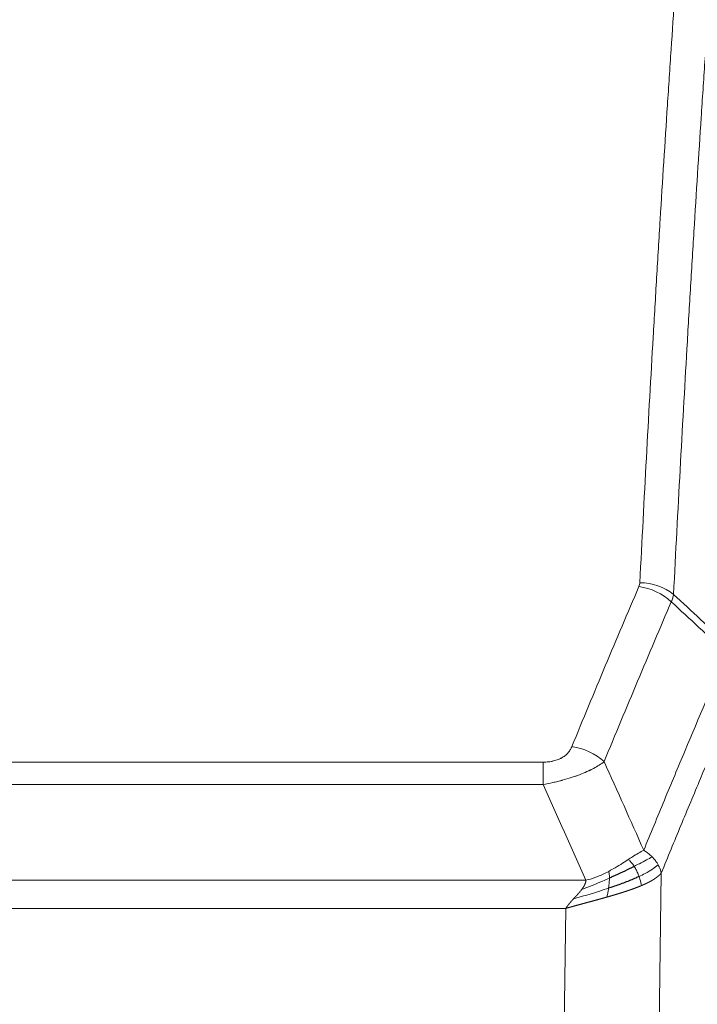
# Model space of a CAD drawing. Header units: inches. Extents: x 0 to 23760, y -13 to 16800.
# Tile 242 of 256: x 17281 to 17419, y 13836 to 14036. Entities that reach past the tile are written whole.
import ezdxf

# ---------------------------------------------------------------- set-up
doc = ezdxf.new("R2010")
doc.units = ezdxf.units.IN
doc.layers.add('1', color=7, linetype='Continuous', true_color=0xffffff)

msp = doc.modelspace()

# ---------------------------------------------------------------- linework, layer by layer
at = {"layer": '1', "color": 110, "linetype": 'Continuous', "lineweight": 13}
for p, q in [((17182.722, 13885.067), (17388.064, 13885.067)), ((17388.064, 13880.503), (17388.064, 13885.067)), ((17388.064, 13880.503), (17182.722, 13880.503)), ((17412.115, 13862.469), (17411.157, 13786.819)), ((17173.99, 13861.024), (17396.796, 13861.024)), ((17392.683, 13855.28), (17178.103, 13855.28)), ((17391.715, 13778.784), (17392.683, 13855.28))]:
    msp.add_line(p, q, dxfattribs=at)
for centre, major_axis, ratio, start_param, end_param in [((17407.76, 13913.319), (-9.987, 0.512), 0.8285973, 3.9974013, 4.7548106), ((17407.573, 13912.527), (-9.188, 3.948), 0.8056434, 4.2999866, 5.045624), ((17393.911, 13880.065), (9.245, -3.812), 0.7933159, 1.14397, 1.886928)]:
    msp.add_ellipse(centre, major_axis=major_axis, ratio=ratio, start_param=start_param, end_param=end_param, dxfattribs=at)
for points, knots in [([(17407.76, 13921.608), (17408.198, 13930.187), (17409.088, 13947.105), (17410.009, 13963.547), (17410.711, 13975.7), (17410.947, 13979.721), (17411.422, 13987.704), (17411.662, 13991.666), (17412.388, 14003.461), (17412.879, 14011.203), (17413.502, 14020.727), (17413.628, 14022.624), (17413.879, 14026.403), (17414.257, 14032.047), (17414.64, 14037.621), (17415.41, 14048.676), (17416.453, 14063.165), (17418.06, 14084.149), (17419.161, 14097.64), (17419.718, 14104.259)], [0, 0, 0, 0, 0.125, 0.25, 0.25, 0.3125, 0.3125, 0.375, 0.375, 0.5, 0.5, 0.53125, 0.53125, 0.5625, 0.625, 0.625, 0.75, 0.875, 1, 1, 1, 1]), ([(17426.602, 14101.67), (17426.044, 14095.058), (17424.941, 14081.583), (17423.332, 14060.623), (17422.288, 14046.15), (17421.516, 14035.109), (17421.133, 14029.541), (17420.755, 14023.903), (17420.503, 14020.129), (17420.378, 14018.234), (17419.753, 14008.721), (17419.261, 14000.988), (17418.535, 13989.207), (17418.295, 13985.25), (17417.818, 13977.277), (17417.582, 13973.26), (17416.879, 13961.122), (17415.957, 13944.699), (17415.066, 13927.8), (17414.628, 13919.232)], [0, 0, 0, 0, 0.125, 0.25, 0.375, 0.375, 0.4375, 0.46875, 0.46875, 0.5, 0.5, 0.625, 0.625, 0.6875, 0.6875, 0.75, 0.75, 0.875, 1, 1, 1, 1]), ([(17407.76, 13921.608), (17407.753, 13921.474), (17407.734, 13921.34), (17407.672, 13921.075), (17407.628, 13920.944), (17407.573, 13920.813)], [0, 0, 0, 0, 0.5, 0.5, 1, 1, 1, 1]), ([(17393.911, 13888.221), (17395.045, 13890.982), (17396.18, 13893.732), (17398.453, 13899.21), (17399.59, 13901.937), (17403.006, 13910.086), (17405.287, 13915.472), (17407.573, 13920.813)], [0, 0, 0, 0, 0.25, 0.25, 0.5, 0.5, 1, 1, 1, 1]), ([(17414.169, 13917.726), (17411.881, 13912.39), (17409.597, 13907.008), (17406.177, 13898.867), (17405.038, 13896.142), (17402.763, 13890.67), (17401.627, 13887.922), (17400.491, 13885.163)], [0, 0, 0, 0, 0.5, 0.5, 0.75, 0.75, 1, 1, 1, 1]), ([(17408.559, 13867.115), (17409.956, 13870.53), (17411.356, 13873.928), (17414.158, 13880.69), (17415.561, 13884.054), (17419.774, 13894.093), (17422.59, 13900.717), (17425.412, 13907.272)], [0, 0, 0, 0, 0.25, 0.25, 0.5, 0.5, 1, 1, 1, 1]), ([(17428.157, 13900.614), (17425.472, 13894.381), (17422.792, 13888.086), (17418.781, 13878.55), (17417.446, 13875.355), (17414.778, 13868.936), (17413.446, 13865.71), (17412.115, 13862.469)], [0, 0, 0, 0, 0.5, 0.5, 0.75, 0.75, 1, 1, 1, 1]), ([(17393.911, 13888.221), (17393.89, 13888.17), (17393.868, 13888.119), (17393.822, 13888.017), (17393.798, 13887.966), (17393.722, 13887.815), (17393.668, 13887.715), (17393.55, 13887.517), (17393.487, 13887.42), (17393.35, 13887.227), (17393.277, 13887.132), (17393.119, 13886.944), (17393.035, 13886.851), (17392.9, 13886.715), (17392.854, 13886.669), (17392.757, 13886.58), (17392.707, 13886.535), (17392.554, 13886.404), (17392.446, 13886.32), (17392.218, 13886.157), (17392.098, 13886.078), (17391.908, 13885.965), (17391.811, 13885.91), (17391.71, 13885.856), (17391.642, 13885.821), (17391.607, 13885.804), (17391.433, 13885.718), (17391.289, 13885.655), (17390.842, 13885.478), (17390.525, 13885.379), (17390.105, 13885.279), (17390.019, 13885.26), (17389.847, 13885.225), (17389.76, 13885.209), (17389.498, 13885.165), (17389.322, 13885.141), (17388.967, 13885.104), (17388.789, 13885.09), (17388.428, 13885.071), (17388.247, 13885.067), (17388.064, 13885.067)], [0, 0, 0, 0, 0.03125, 0.03125, 0.0625, 0.0625, 0.125, 0.125, 0.1875, 0.1875, 0.25, 0.25, 0.3125, 0.3125, 0.34375, 0.34375, 0.375, 0.375, 0.4375, 0.4375, 0.5, 0.5, 0.53125, 0.546875, 0.546875, 0.5625, 0.5625, 0.625, 0.625, 0.75, 0.75, 0.78125, 0.78125, 0.8125, 0.8125, 0.875, 0.875, 0.9375, 0.9375, 1, 1, 1, 1]), ([(17400.491, 13885.163), (17400.194, 13884.93), (17399.867, 13884.699), (17399.154, 13884.242), (17398.768, 13884.015), (17398.14, 13883.679), (17397.868, 13883.54), (17397.582, 13883.401), (17397.467, 13883.346), (17397.409, 13883.318), (17397.234, 13883.236), (17397.115, 13883.181), (17396.513, 13882.91), (17396.003, 13882.699), (17395.331, 13882.443), (17395.195, 13882.393), (17394.988, 13882.317), (17394.918, 13882.292), (17394.779, 13882.242), (17394.709, 13882.218), (17394.356, 13882.095), (17394.07, 13881.999), (17393.193, 13881.718), (17392.589, 13881.54), (17391.885, 13881.351), (17391.807, 13881.33), (17391.649, 13881.289), (17391.57, 13881.268), (17391.332, 13881.207), (17391.172, 13881.167), (17390.693, 13881.05), (17390.37, 13880.974), (17389.395, 13880.757), (17388.735, 13880.624), (17388.064, 13880.503)], [0, 0, 0, 0, 0.125, 0.125, 0.25, 0.25, 0.3125, 0.328125, 0.328125, 0.34375, 0.34375, 0.375, 0.375, 0.5, 0.5, 0.53125, 0.53125, 0.546875, 0.546875, 0.5625, 0.5625, 0.625, 0.625, 0.75, 0.75, 0.765625, 0.765625, 0.78125, 0.78125, 0.8125, 0.8125, 0.875, 0.875, 1, 1, 1, 1]), ([(17408.559, 13867.115), (17407.865, 13866.788), (17407.099, 13866.322), (17405.972, 13865.602), (17405.682, 13865.414), (17405.383, 13865.22)], [0, 0, 0, 0, 0.75, 0.75, 1, 1, 1, 1]), ([(17410.265, 13865.771), (17410.143, 13865.894), (17410.015, 13866.016), (17409.682, 13866.311), (17409.472, 13866.483), (17409.03, 13866.81), (17408.799, 13866.967), (17408.559, 13867.115)], [0, 0, 0, 0, 0.25, 0.25, 0.625, 0.625, 1, 1, 1, 1]), ([(17405.383, 13865.22), (17405.234, 13865.123), (17405.082, 13865.025), (17404.468, 13864.628), (17403.988, 13864.321), (17402.994, 13863.707), (17402.48, 13863.4), (17401.772, 13863.005), (17401.594, 13862.908), (17401.414, 13862.812)], [0, 0, 0, 0, 0.125, 0.125, 0.5, 0.5, 0.875, 0.875, 1, 1, 1, 1]), ([(17406.607, 13863.84), (17406.509, 13863.995), (17406.407, 13864.143), (17406.15, 13864.487), (17405.993, 13864.671), (17405.682, 13864.986), (17405.529, 13865.118), (17405.383, 13865.22)], [0, 0, 0, 0, 0.25, 0.25, 0.625, 0.625, 1, 1, 1, 1]), ([(17410.265, 13865.771), (17409.567, 13865.388), (17408.696, 13864.916), (17407.335, 13864.21), (17406.979, 13864.027), (17406.607, 13863.84)], [0, 0, 0, 0, 0.75, 0.75, 1, 1, 1, 1]), ([(17411.476, 13864.182), (17411.437, 13864.252), (17411.397, 13864.321), (17411.229, 13864.597), (17411.09, 13864.801), (17410.786, 13865.199), (17410.622, 13865.394), (17410.387, 13865.646), (17410.327, 13865.709), (17410.265, 13865.771)], [0, 0, 0, 0, 0.125, 0.125, 0.5, 0.5, 0.875, 0.875, 1, 1, 1, 1]), ([(17407.593, 13861.767), (17407.562, 13861.855), (17407.53, 13861.944), (17407.396, 13862.301), (17407.282, 13862.572), (17407.033, 13863.1), (17406.897, 13863.358), (17406.705, 13863.683), (17406.657, 13863.762), (17406.607, 13863.84)], [0, 0, 0, 0, 0.125, 0.125, 0.5, 0.5, 0.875, 0.875, 1, 1, 1, 1]), ([(17411.476, 13864.182), (17410.863, 13863.598), (17409.968, 13862.99), (17408.438, 13862.175), (17408.028, 13861.971), (17407.593, 13861.767)], [0, 0, 0, 0, 0.75, 0.75, 1, 1, 1, 1]), ([(17412.115, 13862.469), (17412.031, 13862.903), (17411.889, 13863.336), (17411.626, 13863.903), (17411.554, 13864.043), (17411.476, 13864.182)], [0, 0, 0, 0, 0.75, 0.75, 1, 1, 1, 1]), ([(17401.564, 13861.443), (17401.106, 13861.239), (17400.643, 13861.035), (17398.772, 13860.23), (17397.335, 13859.647), (17395.925, 13859.125)], [0, 0, 0, 0, 0.25, 0.25, 1, 1, 1, 1]), ([(17401.414, 13862.812), (17401.053, 13862.62), (17400.686, 13862.435), (17399.192, 13861.732), (17398.016, 13861.289), (17396.796, 13861.024)], [0, 0, 0, 0, 0.25, 0.25, 1, 1, 1, 1]), ([(17401.395, 13859.382), (17401.407, 13859.47), (17401.419, 13859.557), (17401.464, 13859.91), (17401.492, 13860.179), (17401.536, 13860.704), (17401.551, 13860.962), (17401.561, 13861.286), (17401.563, 13861.365), (17401.564, 13861.443)], [0, 0, 0, 0, 0.125, 0.125, 0.5, 0.5, 0.875, 0.875, 1, 1, 1, 1]), ([(17401.564, 13861.443), (17401.566, 13861.598), (17401.564, 13861.746), (17401.551, 13862.089), (17401.535, 13862.273), (17401.486, 13862.585), (17401.454, 13862.714), (17401.414, 13862.812)], [0, 0, 0, 0, 0.25, 0.25, 0.625, 0.625, 1, 1, 1, 1]), ([(17408.083, 13859.921), (17408.012, 13860.282), (17407.913, 13860.741), (17407.711, 13861.416), (17407.655, 13861.59), (17407.593, 13861.767)], [0, 0, 0, 0, 0.75, 0.75, 1, 1, 1, 1]), ([(17412.115, 13862.469), (17412.109, 13862.462), (17412.097, 13862.448), (17412.079, 13862.426), (17412.061, 13862.405), (17412.042, 13862.384), (17412.024, 13862.362), (17412.005, 13862.341), (17411.986, 13862.32), (17411.967, 13862.299), (17411.948, 13862.278), (17411.928, 13862.258), (17411.909, 13862.237), (17411.889, 13862.216), (17411.869, 13862.196), (17411.849, 13862.175), (17411.829, 13862.155), (17411.808, 13862.135), (17411.788, 13862.114), (17411.767, 13862.094), (17411.746, 13862.074), (17411.725, 13862.054), (17411.704, 13862.034), (17411.683, 13862.015), (17411.662, 13861.995), (17411.64, 13861.975), (17411.619, 13861.956), (17411.597, 13861.937), (17411.575, 13861.917), (17411.553, 13861.898), (17411.531, 13861.879), (17411.509, 13861.86), (17411.486, 13861.841), (17411.464, 13861.822), (17411.441, 13861.803), (17411.419, 13861.784), (17411.396, 13861.766), (17411.373, 13861.747), (17411.35, 13861.729), (17411.327, 13861.71), (17411.304, 13861.692), (17411.281, 13861.674), (17411.258, 13861.656), (17411.234, 13861.637), (17411.211, 13861.619), (17411.187, 13861.602), (17411.164, 13861.584), (17411.14, 13861.566), (17411.116, 13861.548), (17411.092, 13861.531), (17411.068, 13861.513), (17411.044, 13861.496), (17411.02, 13861.479), (17410.996, 13861.462), (17410.972, 13861.444), (17410.948, 13861.427), (17410.923, 13861.41), (17410.899, 13861.394), (17410.875, 13861.377), (17410.85, 13861.36), (17410.826, 13861.343), (17410.801, 13861.327), (17410.776, 13861.31), (17410.752, 13861.294), (17410.727, 13861.278), (17410.702, 13861.261), (17410.678, 13861.245), (17410.653, 13861.229), (17410.628, 13861.213), (17410.603, 13861.197), (17410.578, 13861.182), (17410.553, 13861.166), (17410.528, 13861.15), (17410.503, 13861.135), (17410.479, 13861.119), (17410.454, 13861.104), (17410.429, 13861.088), (17410.403, 13861.073), (17410.378, 13861.058), (17410.353, 13861.043), (17410.328, 13861.028), (17410.303, 13861.013), (17410.278, 13860.998), (17410.253, 13860.983), (17410.228, 13860.969), (17410.203, 13860.954), (17410.178, 13860.94), (17410.153, 13860.925), (17410.128, 13860.911), (17410.103, 13860.897), (17410.078, 13860.882), (17410.053, 13860.868), (17410.028, 13860.854), (17410.003, 13860.84), (17409.978, 13860.826), (17409.953, 13860.813), (17409.928, 13860.799), (17409.903, 13860.785), (17409.878, 13860.772), (17409.853, 13860.758), (17409.828, 13860.745), (17409.803, 13860.731), (17409.778, 13860.718), (17409.754, 13860.705), (17409.729, 13860.692), (17409.704, 13860.679), (17409.679, 13860.666), (17409.655, 13860.653), (17409.63, 13860.64), (17409.606, 13860.627), (17409.581, 13860.615), (17409.557, 13860.602), (17409.532, 13860.589), (17409.508, 13860.577), (17409.483, 13860.565), (17409.459, 13860.552), (17409.435, 13860.54), (17409.411, 13860.528), (17409.386, 13860.516), (17409.362, 13860.504), (17409.338, 13860.492), (17409.314, 13860.48), (17409.29, 13860.468), (17409.267, 13860.457), (17409.243, 13860.445), (17409.219, 13860.434), (17409.195, 13860.422), (17409.172, 13860.411), (17409.148, 13860.399), (17409.125, 13860.388), (17409.101, 13860.377), (17409.078, 13860.366), (17409.055, 13860.355), (17409.032, 13860.344), (17409.008, 13860.333), (17408.985, 13860.322), (17408.963, 13860.311), (17408.94, 13860.3), (17408.917, 13860.29), (17408.894, 13860.279), (17408.871, 13860.269), (17408.849, 13860.258), (17408.826, 13860.248), (17408.804, 13860.238), (17408.782, 13860.228), (17408.76, 13860.217), (17408.737, 13860.207), (17408.715, 13860.197), (17408.694, 13860.188), (17408.672, 13860.178), (17408.65, 13860.168), (17408.628, 13860.158), (17408.607, 13860.149), (17408.585, 13860.139), (17408.564, 13860.129), (17408.543, 13860.12), (17408.521, 13860.111), (17408.5, 13860.101), (17408.479, 13860.092), (17408.459, 13860.083), (17408.438, 13860.074), (17408.417, 13860.065), (17408.397, 13860.056), (17408.376, 13860.047), (17408.356, 13860.038), (17408.336, 13860.029), (17408.316, 13860.021), (17408.296, 13860.012), (17408.276, 13860.003), (17408.256, 13859.995), (17408.236, 13859.986), (17408.217, 13859.978), (17408.197, 13859.97), (17408.178, 13859.961), (17408.159, 13859.953), (17408.14, 13859.945), (17408.121, 13859.937), (17408.102, 13859.929), (17408.089, 13859.924), (17408.083, 13859.921)], [0, 0, 0, 0, 0.0080212, 0.0160154, 0.0239827, 0.0319231, 0.0398365, 0.0477229, 0.0555824, 0.0634149, 0.0712205, 0.0789992, 0.0867509, 0.0944756, 0.1021734, 0.1098443, 0.1174881, 0.1251051, 0.1326951, 0.1402581, 0.1477942, 0.1553034, 0.1627856, 0.1702408, 0.1776691, 0.1850704, 0.1924448, 0.1997923, 0.2071128, 0.2144063, 0.2216729, 0.2289126, 0.2361253, 0.243311, 0.2504698, 0.2576016, 0.2647065, 0.2717845, 0.2788355, 0.2858595, 0.2928566, 0.2998268, 0.30677, 0.3136862, 0.3205755, 0.3274379, 0.3342733, 0.3410817, 0.3478632, 0.3546178, 0.3613454, 0.3680461, 0.3747198, 0.3813665, 0.3879863, 0.3945792, 0.4011451, 0.4076841, 0.4141961, 0.4206811, 0.4271393, 0.4335704, 0.4399746, 0.4463519, 0.4527022, 0.4590256, 0.465322, 0.4715915, 0.477834, 0.4840496, 0.4902382, 0.4963999, 0.5025346, 0.5086424, 0.5147232, 0.5207771, 0.526804, 0.532804, 0.5387771, 0.5447232, 0.5506423, 0.5565345, 0.5623997, 0.568238, 0.5740494, 0.5798338, 0.5855912, 0.5913217, 0.5970253, 0.6027019, 0.6083515, 0.6139742, 0.61957, 0.6251388, 0.6306807, 0.6361956, 0.6416836, 0.6471446, 0.6525787, 0.6579858, 0.663366, 0.6687192, 0.6740455, 0.6793448, 0.6846172, 0.6898627, 0.6950812, 0.7002727, 0.7054373, 0.710575, 0.7156857, 0.7207694, 0.7258262, 0.7308561, 0.735859, 0.740835, 0.745784, 0.7507061, 0.7556012, 0.7604694, 0.7653107, 0.7701249, 0.7749123, 0.7796727, 0.7844061, 0.7891127, 0.7937922, 0.7984448, 0.8030705, 0.8076692, 0.812241, 0.8167858, 0.8213037, 0.8257947, 0.8302587, 0.8346957, 0.8391058, 0.843489, 0.8478452, 0.8521745, 0.8564768, 0.8607522, 0.8650006, 0.8692221, 0.8734166, 0.8775842, 0.8817249, 0.8858386, 0.8899254, 0.8939852, 0.8980181, 0.902024, 0.906003, 0.909955, 0.9138802, 0.9177783, 0.9216495, 0.9254938, 0.9293111, 0.9331015, 0.936865, 0.9406015, 0.944311, 0.9479937, 0.9516493, 0.9552781, 0.9588799, 0.9624547, 0.9660026, 0.9695236, 0.9730176, 0.9764847, 0.9799249, 0.9833381, 0.9867243, 0.9900837, 0.993416, 0.9967215, 1, 1, 1, 1]), ([(17401.395, 13859.382), (17400.817, 13859.192), (17400.229, 13859.004), (17397.856, 13858.262), (17396.026, 13857.732), (17394.254, 13857.228)], [0, 0, 0, 0, 0.25, 0.25, 1, 1, 1, 1]), ([(17394.254, 13857.228), (17394.268, 13857.243), (17394.296, 13857.273), (17394.338, 13857.318), (17394.378, 13857.362), (17394.418, 13857.405), (17394.456, 13857.446), (17394.493, 13857.487), (17394.53, 13857.526), (17394.565, 13857.564), (17394.599, 13857.601), (17394.632, 13857.637), (17394.665, 13857.672), (17394.696, 13857.705), (17394.726, 13857.738), (17394.755, 13857.769), (17394.782, 13857.799), (17394.809, 13857.828), (17394.835, 13857.856), (17394.86, 13857.883), (17394.883, 13857.909), (17394.906, 13857.933), (17394.928, 13857.956), (17394.948, 13857.979), (17394.968, 13858), (17394.986, 13858.02), (17395.003, 13858.038), (17395.02, 13858.056), (17395.035, 13858.072), (17395.049, 13858.088), (17395.062, 13858.102), (17395.074, 13858.115), (17395.085, 13858.127), (17395.095, 13858.138), (17395.104, 13858.148), (17395.112, 13858.156), (17395.119, 13858.164), (17395.124, 13858.17), (17395.129, 13858.175), (17395.142, 13858.189), (17395.162, 13858.212), (17395.191, 13858.244), (17395.22, 13858.276), (17395.248, 13858.308), (17395.276, 13858.34), (17395.304, 13858.371), (17395.331, 13858.402), (17395.358, 13858.433), (17395.385, 13858.463), (17395.411, 13858.494), (17395.437, 13858.524), (17395.463, 13858.554), (17395.488, 13858.583), (17395.513, 13858.613), (17395.538, 13858.642), (17395.562, 13858.671), (17395.586, 13858.7), (17395.61, 13858.728), (17395.633, 13858.756), (17395.656, 13858.784), (17395.679, 13858.812), (17395.701, 13858.839), (17395.723, 13858.866), (17395.745, 13858.893), (17395.766, 13858.92), (17395.787, 13858.946), (17395.808, 13858.973), (17395.828, 13858.999), (17395.848, 13859.024), (17395.868, 13859.05), (17395.887, 13859.075), (17395.906, 13859.1), (17395.919, 13859.117), (17395.925, 13859.125)], [0, 0, 0, 0, 0.0247661, 0.0489206, 0.0724636, 0.0953949, 0.1177147, 0.1394229, 0.1605195, 0.1810045, 0.2008779, 0.2201398, 0.23879, 0.2568287, 0.2742558, 0.2910713, 0.3072753, 0.3228676, 0.3378484, 0.3522176, 0.3659752, 0.3791212, 0.3916556, 0.4035785, 0.4148897, 0.4255894, 0.4356775, 0.445154, 0.454019, 0.4622723, 0.4699141, 0.4769443, 0.4833629, 0.48917, 0.4943654, 0.4989493, 0.5029216, 0.5062824, 0.5090316, 0.5111692, 0.5284651, 0.5456049, 0.5625886, 0.5794163, 0.5960881, 0.612604, 0.6289642, 0.6451687, 0.6612176, 0.6771111, 0.6928491, 0.7084319, 0.7238594, 0.7391318, 0.7542492, 0.7692118, 0.7840195, 0.7986726, 0.8131712, 0.8275153, 0.8417051, 0.8557408, 0.8696224, 0.8833501, 0.8969241, 0.9103445, 0.9236114, 0.936725, 0.9496856, 0.9624932, 0.975148, 0.9876502, 1, 1, 1, 1]), ([(17395.925, 13859.125), (17395.933, 13859.136), (17395.949, 13859.157), (17395.973, 13859.189), (17395.996, 13859.221), (17396.019, 13859.253), (17396.041, 13859.284), (17396.064, 13859.316), (17396.086, 13859.347), (17396.107, 13859.379), (17396.129, 13859.41), (17396.15, 13859.441), (17396.17, 13859.472), (17396.191, 13859.503), (17396.211, 13859.534), (17396.23, 13859.565), (17396.25, 13859.595), (17396.269, 13859.626), (17396.287, 13859.656), (17396.306, 13859.687), (17396.324, 13859.717), (17396.341, 13859.747), (17396.359, 13859.777), (17396.376, 13859.807), (17396.392, 13859.837), (17396.409, 13859.867), (17396.425, 13859.896), (17396.44, 13859.926), (17396.456, 13859.955), (17396.471, 13859.984), (17396.485, 13860.014), (17396.5, 13860.043), (17396.514, 13860.072), (17396.527, 13860.101), (17396.541, 13860.13), (17396.554, 13860.158), (17396.566, 13860.187), (17396.579, 13860.216), (17396.591, 13860.244), (17396.603, 13860.272), (17396.614, 13860.3), (17396.625, 13860.329), (17396.636, 13860.357), (17396.646, 13860.385), (17396.656, 13860.412), (17396.666, 13860.44), (17396.675, 13860.468), (17396.684, 13860.495), (17396.693, 13860.523), (17396.701, 13860.55), (17396.709, 13860.577), (17396.717, 13860.604), (17396.725, 13860.631), (17396.732, 13860.658), (17396.738, 13860.685), (17396.745, 13860.711), (17396.751, 13860.738), (17396.757, 13860.765), (17396.762, 13860.791), (17396.767, 13860.817), (17396.772, 13860.843), (17396.776, 13860.869), (17396.78, 13860.895), (17396.784, 13860.921), (17396.788, 13860.947), (17396.791, 13860.973), (17396.793, 13860.998), (17396.795, 13861.015), (17396.796, 13861.024)], [0, 0, 0, 0, 0.0185022, 0.0368847, 0.0551481, 0.073293, 0.0913199, 0.1092294, 0.1270222, 0.1446988, 0.1622598, 0.1797059, 0.1970378, 0.2142561, 0.2313614, 0.2483544, 0.265236, 0.2820066, 0.2986672, 0.3152184, 0.331661, 0.3479958, 0.3642235, 0.380345, 0.3963611, 0.4122725, 0.4280803, 0.4437851, 0.459388, 0.4748898, 0.4902915, 0.5055939, 0.5207981, 0.535905, 0.5509156, 0.565831, 0.5806521, 0.5953801, 0.6100159, 0.6245607, 0.6390157, 0.6533819, 0.6676604, 0.6818526, 0.6959596, 0.7099825, 0.7239227, 0.7377815, 0.75156, 0.7652597, 0.7788818, 0.7924277, 0.8058989, 0.8192966, 0.8326224, 0.8458776, 0.8590638, 0.8721825, 0.8852351, 0.8982233, 0.9111485, 0.9240124, 0.9368166, 0.9495628, 0.9622525, 0.9748874, 0.9874694, 1, 1, 1, 1]), ([(17408.083, 13859.921), (17408.069, 13859.915), (17408.039, 13859.903), (17407.995, 13859.884), (17407.951, 13859.865), (17407.906, 13859.847), (17407.862, 13859.828), (17407.817, 13859.81), (17407.772, 13859.792), (17407.728, 13859.773), (17407.683, 13859.755), (17407.638, 13859.737), (17407.592, 13859.719), (17407.547, 13859.7), (17407.502, 13859.682), (17407.456, 13859.664), (17407.411, 13859.646), (17407.365, 13859.628), (17407.32, 13859.61), (17407.274, 13859.592), (17407.228, 13859.574), (17407.182, 13859.556), (17407.136, 13859.539), (17407.09, 13859.521), (17407.043, 13859.503), (17406.997, 13859.485), (17406.951, 13859.468), (17406.904, 13859.45), (17406.858, 13859.432), (17406.811, 13859.415), (17406.764, 13859.397), (17406.718, 13859.38), (17406.671, 13859.362), (17406.624, 13859.345), (17406.577, 13859.328), (17406.53, 13859.31), (17406.483, 13859.293), (17406.436, 13859.276), (17406.388, 13859.259), (17406.341, 13859.242), (17406.294, 13859.224), (17406.246, 13859.207), (17406.199, 13859.19), (17406.151, 13859.173), (17406.103, 13859.156), (17406.056, 13859.139), (17406.008, 13859.122), (17405.96, 13859.106), (17405.912, 13859.089), (17405.864, 13859.072), (17405.816, 13859.055), (17405.768, 13859.038), (17405.72, 13859.022), (17405.672, 13859.005), (17405.624, 13858.989), (17405.576, 13858.972), (17405.528, 13858.955), (17405.479, 13858.939), (17405.431, 13858.922), (17405.383, 13858.906), (17405.334, 13858.89), (17405.286, 13858.873), (17405.237, 13858.857), (17405.189, 13858.841), (17405.14, 13858.824), (17405.092, 13858.808), (17405.043, 13858.792), (17404.994, 13858.776), (17404.946, 13858.76), (17404.897, 13858.744), (17404.848, 13858.728), (17404.799, 13858.712), (17404.75, 13858.696), (17404.702, 13858.68), (17404.653, 13858.664), (17404.604, 13858.648), (17404.555, 13858.632), (17404.506, 13858.616), (17404.457, 13858.601), (17404.408, 13858.585), (17404.359, 13858.569), (17404.31, 13858.554), (17404.261, 13858.538), (17404.212, 13858.522), (17404.163, 13858.507), (17404.114, 13858.491), (17404.065, 13858.476), (17404.016, 13858.46), (17403.966, 13858.445), (17403.917, 13858.43), (17403.868, 13858.414), (17403.819, 13858.399), (17403.77, 13858.384), (17403.721, 13858.368), (17403.672, 13858.353), (17403.622, 13858.338), (17403.573, 13858.323), (17403.524, 13858.308), (17403.475, 13858.293), (17403.426, 13858.278), (17403.377, 13858.263), (17403.327, 13858.248), (17403.278, 13858.233), (17403.229, 13858.218), (17403.18, 13858.203), (17403.131, 13858.188), (17403.081, 13858.173), (17403.032, 13858.158), (17402.983, 13858.143), (17402.934, 13858.129), (17402.885, 13858.114), (17402.836, 13858.099), (17402.787, 13858.085), (17402.738, 13858.07), (17402.688, 13858.055), (17402.639, 13858.041), (17402.59, 13858.026), (17402.541, 13858.012), (17402.492, 13857.997), (17402.443, 13857.983), (17402.394, 13857.968), (17402.345, 13857.954), (17402.296, 13857.94), (17402.247, 13857.925), (17402.198, 13857.911), (17402.149, 13857.897), (17402.101, 13857.882), (17402.052, 13857.868), (17402.003, 13857.854), (17401.954, 13857.84), (17401.905, 13857.826), (17401.857, 13857.812), (17401.808, 13857.798), (17401.759, 13857.783), (17401.71, 13857.769), (17401.662, 13857.755), (17401.613, 13857.741), (17401.565, 13857.727), (17401.516, 13857.714), (17401.467, 13857.7), (17401.419, 13857.686), (17401.371, 13857.672), (17401.322, 13857.658), (17401.274, 13857.644), (17401.225, 13857.631), (17401.177, 13857.617), (17401.129, 13857.603), (17401.097, 13857.594), (17401.08, 13857.589)], [0, 0, 0, 0, 0.0076941, 0.0153765, 0.0230472, 0.0307061, 0.0383534, 0.045989, 0.0536129, 0.061225, 0.0688255, 0.0764143, 0.0839914, 0.0915567, 0.0991104, 0.1066524, 0.1141827, 0.1217013, 0.1292082, 0.1367034, 0.1441869, 0.1516588, 0.1591189, 0.1665674, 0.1740041, 0.1814292, 0.1888426, 0.1962444, 0.2036344, 0.2110128, 0.2183794, 0.2257344, 0.2330778, 0.2404094, 0.2477294, 0.2550377, 0.2623343, 0.2696193, 0.2768926, 0.2841542, 0.2914041, 0.2986424, 0.305869, 0.313084, 0.3202872, 0.3274789, 0.3346588, 0.3418271, 0.3489838, 0.3561287, 0.3632621, 0.3703837, 0.3774937, 0.3845921, 0.3916788, 0.3987539, 0.4058173, 0.412869, 0.4199092, 0.4269376, 0.4339544, 0.4409596, 0.4479532, 0.454935, 0.4619053, 0.4688639, 0.4758109, 0.4827462, 0.4896699, 0.496582, 0.5034825, 0.5103713, 0.5172485, 0.524114, 0.5309679, 0.5378102, 0.5446409, 0.55146, 0.5582674, 0.5650632, 0.5718474, 0.57862, 0.5853809, 0.5921303, 0.598868, 0.6055941, 0.6123087, 0.6190116, 0.6257029, 0.6323825, 0.6390506, 0.6457071, 0.652352, 0.6589853, 0.665607, 0.672217, 0.6788155, 0.6854024, 0.6919777, 0.6985414, 0.7050935, 0.7116341, 0.718163, 0.7246804, 0.7311862, 0.7376804, 0.744163, 0.750634, 0.7570935, 0.7635413, 0.7699776, 0.7764024, 0.7828155, 0.7892171, 0.7956072, 0.8019856, 0.8083525, 0.8147079, 0.8210516, 0.8273839, 0.8337045, 0.8400136, 0.8463112, 0.8525972, 0.8588716, 0.8651345, 0.8713859, 0.8776257, 0.8838539, 0.8900706, 0.8962758, 0.9024695, 0.9086516, 0.9148221, 0.9209812, 0.9271287, 0.9332646, 0.9393891, 0.945502, 0.9516034, 0.9576933, 0.9637717, 0.9698385, 0.9758938, 0.9819376, 0.9879699, 0.9939907, 1, 1, 1, 1]), ([(17401.08, 13857.589), (17401.114, 13857.761), (17401.153, 13857.957), (17401.235, 13858.389), (17401.278, 13858.624), (17401.345, 13859.037), (17401.371, 13859.208), (17401.395, 13859.382)], [0, 0, 0, 0, 0.375, 0.375, 0.75, 0.75, 1, 1, 1, 1]), ([(17401.08, 13857.589), (17401.059, 13857.583), (17401.016, 13857.571), (17400.951, 13857.553), (17400.886, 13857.534), (17400.82, 13857.516), (17400.755, 13857.498), (17400.69, 13857.479), (17400.625, 13857.461), (17400.56, 13857.443), (17400.495, 13857.424), (17400.43, 13857.406), (17400.365, 13857.388), (17400.299, 13857.37), (17400.234, 13857.352), (17400.169, 13857.333), (17400.104, 13857.315), (17400.039, 13857.297), (17399.973, 13857.279), (17399.908, 13857.261), (17399.843, 13857.243), (17399.778, 13857.225), (17399.712, 13857.207), (17399.647, 13857.189), (17399.582, 13857.171), (17399.517, 13857.153), (17399.451, 13857.135), (17399.386, 13857.117), (17399.321, 13857.099), (17399.256, 13857.081), (17399.191, 13857.063), (17399.125, 13857.045), (17399.06, 13857.027), (17398.995, 13857.009), (17398.93, 13856.992), (17398.865, 13856.974), (17398.799, 13856.956), (17398.734, 13856.938), (17398.669, 13856.92), (17398.604, 13856.903), (17398.539, 13856.885), (17398.474, 13856.867), (17398.409, 13856.85), (17398.344, 13856.832), (17398.279, 13856.814), (17398.214, 13856.797), (17398.149, 13856.779), (17398.084, 13856.761), (17398.019, 13856.744), (17397.954, 13856.726), (17397.889, 13856.708), (17397.824, 13856.691), (17397.76, 13856.673), (17397.695, 13856.656), (17397.63, 13856.638), (17397.565, 13856.621), (17397.501, 13856.603), (17397.436, 13856.586), (17397.371, 13856.568), (17397.307, 13856.551), (17397.242, 13856.533), (17397.178, 13856.516), (17397.113, 13856.498), (17397.049, 13856.481), (17396.984, 13856.463), (17396.92, 13856.446), (17396.856, 13856.429), (17396.791, 13856.411), (17396.727, 13856.394), (17396.663, 13856.377), (17396.599, 13856.359), (17396.535, 13856.342), (17396.471, 13856.325), (17396.407, 13856.307), (17396.343, 13856.29), (17396.279, 13856.273), (17396.215, 13856.255), (17396.151, 13856.238), (17396.088, 13856.221), (17396.024, 13856.203), (17395.96, 13856.186), (17395.897, 13856.169), (17395.833, 13856.152), (17395.77, 13856.134), (17395.706, 13856.117), (17395.643, 13856.1), (17395.58, 13856.083), (17395.516, 13856.066), (17395.453, 13856.048), (17395.39, 13856.031), (17395.327, 13856.014), (17395.264, 13855.997), (17395.201, 13855.98), (17395.138, 13855.963), (17395.075, 13855.945), (17395.013, 13855.928), (17394.95, 13855.911), (17394.887, 13855.894), (17394.825, 13855.877), (17394.762, 13855.86), (17394.7, 13855.843), (17394.637, 13855.826), (17394.575, 13855.808), (17394.513, 13855.791), (17394.451, 13855.774), (17394.389, 13855.757), (17394.327, 13855.74), (17394.265, 13855.723), (17394.203, 13855.706), (17394.141, 13855.689), (17394.08, 13855.672), (17394.018, 13855.655), (17393.956, 13855.638), (17393.895, 13855.621), (17393.834, 13855.603), (17393.772, 13855.586), (17393.711, 13855.569), (17393.65, 13855.552), (17393.589, 13855.535), (17393.528, 13855.518), (17393.467, 13855.501), (17393.406, 13855.484), (17393.345, 13855.467), (17393.285, 13855.45), (17393.224, 13855.433), (17393.164, 13855.416), (17393.103, 13855.399), (17393.043, 13855.382), (17392.983, 13855.365), (17392.923, 13855.348), (17392.863, 13855.331), (17392.803, 13855.314), (17392.743, 13855.297), (17392.703, 13855.285), (17392.683, 13855.28)], [0, 0, 0, 0, 0.0081592, 0.0163092, 0.0244501, 0.0325819, 0.0407045, 0.0488181, 0.0569225, 0.0650178, 0.0731041, 0.0811812, 0.0892493, 0.0973083, 0.1053581, 0.113399, 0.1214307, 0.1294534, 0.137467, 0.1454716, 0.1534671, 0.1614536, 0.169431, 0.1773994, 0.1853588, 0.1933091, 0.2012504, 0.2091827, 0.217106, 0.2250203, 0.2329256, 0.2408219, 0.2487092, 0.2565875, 0.2644568, 0.2723172, 0.2801686, 0.288011, 0.2958444, 0.303669, 0.3114845, 0.3192911, 0.3270888, 0.3348775, 0.3426574, 0.3504282, 0.3581902, 0.3659433, 0.3736874, 0.3814227, 0.389149, 0.3968665, 0.4045751, 0.4122748, 0.4199656, 0.4276476, 0.4353206, 0.4429849, 0.4506403, 0.4582868, 0.4659245, 0.4735534, 0.4811734, 0.4887846, 0.496387, 0.5039805, 0.5115653, 0.5191413, 0.5267084, 0.5342668, 0.5418164, 0.5493572, 0.5568893, 0.5644125, 0.5719271, 0.5794328, 0.5869298, 0.5944181, 0.6018976, 0.6093684, 0.6168305, 0.6242839, 0.6317285, 0.6391644, 0.6465917, 0.6540102, 0.6614201, 0.6688212, 0.6762137, 0.6835975, 0.6909727, 0.6983392, 0.705697, 0.7130462, 0.7203868, 0.7277187, 0.735042, 0.7423567, 0.7496628, 0.7569603, 0.7642491, 0.7715294, 0.7788011, 0.7860642, 0.7933187, 0.8005646, 0.807802, 0.8150309, 0.8222512, 0.8294629, 0.8366661, 0.8438608, 0.851047, 0.8582246, 0.8653938, 0.8725544, 0.8797065, 0.8868502, 0.8939854, 0.9011121, 0.9082303, 0.9153401, 0.9224414, 0.9295343, 0.9366187, 0.9436947, 0.9507623, 0.9578214, 0.9648722, 0.9719145, 0.9789485, 0.985974, 0.9929912, 1, 1, 1, 1]), ([(17392.683, 13855.28), (17392.688, 13855.288), (17392.699, 13855.305), (17392.715, 13855.331), (17392.732, 13855.358), (17392.749, 13855.384), (17392.766, 13855.411), (17392.784, 13855.438), (17392.802, 13855.465), (17392.821, 13855.493), (17392.84, 13855.521), (17392.859, 13855.549), (17392.879, 13855.577), (17392.899, 13855.606), (17392.92, 13855.635), (17392.941, 13855.664), (17392.962, 13855.694), (17392.984, 13855.724), (17393.006, 13855.754), (17393.029, 13855.784), (17393.052, 13855.815), (17393.075, 13855.846), (17393.099, 13855.877), (17393.123, 13855.909), (17393.148, 13855.94), (17393.172, 13855.973), (17393.198, 13856.005), (17393.223, 13856.037), (17393.25, 13856.07), (17393.276, 13856.104), (17393.303, 13856.137), (17393.33, 13856.171), (17393.358, 13856.205), (17393.386, 13856.239), (17393.414, 13856.274), (17393.443, 13856.308), (17393.473, 13856.344), (17393.502, 13856.379), (17393.532, 13856.415), (17393.563, 13856.451), (17393.593, 13856.487), (17393.625, 13856.523), (17393.656, 13856.56), (17393.688, 13856.597), (17393.721, 13856.635), (17393.753, 13856.672), (17393.787, 13856.71), (17393.82, 13856.748), (17393.854, 13856.787), (17393.889, 13856.826), (17393.923, 13856.865), (17393.958, 13856.904), (17393.994, 13856.943), (17394.03, 13856.983), (17394.066, 13857.023), (17394.103, 13857.064), (17394.14, 13857.104), (17394.178, 13857.145), (17394.216, 13857.186), (17394.241, 13857.214), (17394.254, 13857.228)], [0, 0, 0, 0, 0.0121901, 0.0245516, 0.0370849, 0.0497905, 0.0626689, 0.0757204, 0.0889455, 0.1023447, 0.1159182, 0.1296666, 0.14359, 0.1576889, 0.1719636, 0.1864145, 0.2010418, 0.2158458, 0.2308268, 0.2459852, 0.261321, 0.2768347, 0.2925265, 0.3083966, 0.3244452, 0.3406727, 0.357079, 0.3736646, 0.3904296, 0.4073742, 0.4244986, 0.4418029, 0.4592875, 0.4769523, 0.4947976, 0.5128236, 0.5310305, 0.5494183, 0.5679872, 0.5867374, 0.605669, 0.6247822, 0.644077, 0.6635537, 0.6832123, 0.7030529, 0.7230758, 0.7432809, 0.7636685, 0.7842385, 0.8049912, 0.8259267, 0.8470449, 0.8683461, 0.8898303, 0.9114976, 0.9333482, 0.955382, 0.9775993, 1, 1, 1, 1])]:
    msp.add_open_spline(points, degree=3, knots=knots, dxfattribs=at)
for points in [[(17414.628, 13919.232), (17414.587, 13918.988), (17414.47, 13918.493), (17414.281, 13917.984), (17414.169, 13917.726)], [(17414.628, 13919.232), (17418.294, 13915.826), (17421.959, 13912.418), (17425.624, 13909.009)], [(17425.412, 13907.272), (17421.665, 13910.758), (17417.917, 13914.243), (17414.169, 13917.726)], [(17400.491, 13885.163), (17403.195, 13879.153), (17405.884, 13873.137), (17408.559, 13867.115)], [(17396.796, 13861.024), (17393.903, 13867.524), (17390.992, 13874.017), (17388.064, 13880.503)]]:
    msp.add_open_spline(points, degree=3, dxfattribs=at)
at = {"layer": '1', "color": 2, "linetype": 'Continuous', "lineweight": 25}
for points in [[(17406.607, 13863.84), (17406.422, 13863.746), (17406.232, 13863.651), (17405.461, 13863.267), (17404.85, 13862.969), (17403.581, 13862.364), (17402.921, 13862.057), (17402.02, 13861.647), (17401.793, 13861.545), (17401.564, 13861.443)], [(17407.593, 13861.767), (17407.376, 13861.665), (17407.152, 13861.563), (17406.234, 13861.157), (17405.492, 13860.854), (17403.928, 13860.256), (17403.104, 13859.96), (17401.971, 13859.574), (17401.684, 13859.478), (17401.395, 13859.382)]]:
    msp.add_open_spline(points, degree=3, knots=[0, 0, 0, 0, 0.125, 0.125, 0.5, 0.5, 0.875, 0.875, 1, 1, 1, 1], dxfattribs=at)

doc.saveas('drawing.dxf')
